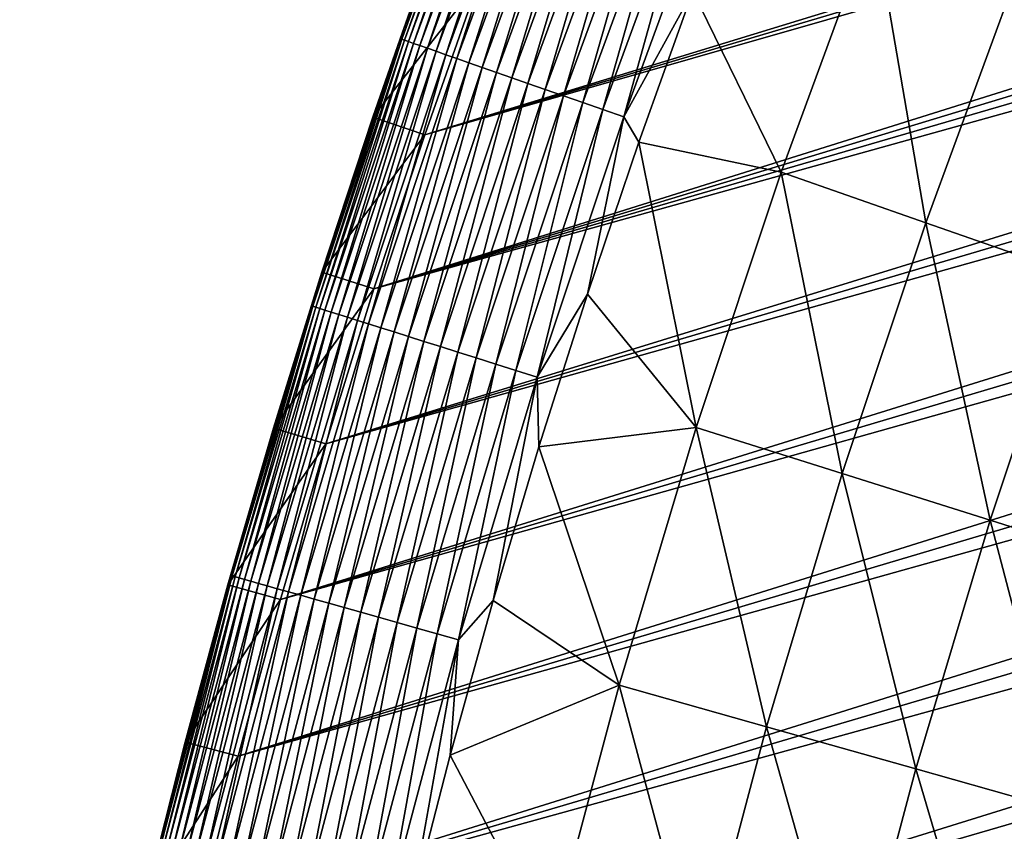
# Model space of a CAD drawing. Header units: millimetres. Extents: x -50 to 50, y -50 to 50.
# Tile 69 of 256: x -49.3 to -43.9, y 12.2 to 16.6. Entities that reach past the tile are written whole.
import ezdxf

# ---------------------------------------------------------------- set-up
doc = ezdxf.new("R2010")
doc.units = ezdxf.units.MM
doc.header["$LTSCALE"] = 65.185185
for name, color, linetype in [('36', 7, 'CONTINUOUS'), ('39', 7, 'CONTINUOUS'), ('40', 7, 'CONTINUOUS'), ('42', 7, 'CONTINUOUS'), ('44', 7, 'CONTINUOUS')]:
    doc.layers.add(name, color=color, linetype=linetype)

msp = doc.modelspace()

# ---------------------------------------------------------------- linework, layer by layer
at = {"layer": '36', "color": 15, "linetype": 'Continuous', "true_color": 0xaf503c}
for points in [[(-45.1093, 15.7935, -0.4273), (-45.5925, 16.7827, 0.23), (-44.6016, 17.1751, -0.4273), (-45.1093, 15.7935, -0.4273)], [(-45.1093, 15.7935, -0.4273), (-44.6016, 17.1751, -0.4273), (-44.318, 15.5165, -1.106), (-45.1093, 15.7935, -0.4273)], [(-44.318, 15.5165, -1.106), (-44.6016, 17.1751, -0.4273), (-43.8192, 16.8738, -1.106), (-44.318, 15.5165, -1.106)], [(-44.318, 15.5165, -1.106), (-43.8192, 16.8738, -1.106), (-43.5176, 15.2363, -1.7726), (-44.318, 15.5165, -1.106)], [(-45.8881, 15.9568, 0.23), (-45.5925, 16.7827, 0.23), (-45.1093, 15.7935, -0.4273), (-45.8881, 15.9568, 0.23)], [(-46.1686, 15.1258, 0.23), (-45.8881, 15.9568, 0.23), (-45.5742, 14.3969, -0.4273), (-46.1686, 15.1258, 0.23)], [(-45.5742, 14.3969, -0.4273), (-45.8881, 15.9568, 0.23), (-45.1093, 15.7935, -0.4273), (-45.5742, 14.3969, -0.4273)], [(-45.5742, 14.3969, -0.4273), (-45.1093, 15.7935, -0.4273), (-44.7747, 14.1444, -1.106), (-45.5742, 14.3969, -0.4273)], [(-44.7747, 14.1444, -1.106), (-45.1093, 15.7935, -0.4273), (-44.318, 15.5165, -1.106), (-44.7747, 14.1444, -1.106)], [(-44.7747, 14.1444, -1.106), (-44.318, 15.5165, -1.106), (-43.9661, 13.889, -1.7726), (-44.7747, 14.1444, -1.106)], [(-43.9661, 13.889, -1.7726), (-44.318, 15.5165, -1.106), (-43.5176, 15.2363, -1.7726), (-43.9661, 13.889, -1.7726)], [(-43.9661, 13.889, -1.7726), (-43.5176, 15.2363, -1.7726), (-43.1484, 13.6307, -2.4271), (-43.9661, 13.889, -1.7726)], [(-46.4341, 14.2899, 0.23), (-46.1686, 15.1258, 0.23), (-45.5742, 14.3969, -0.4273), (-46.4341, 14.2899, 0.23)], [(-45.9959, 12.9867, -0.4273), (-46.4341, 14.2899, 0.23), (-45.5742, 14.3969, -0.4273), (-45.9959, 12.9867, -0.4273)], [(-45.9959, 12.9867, -0.4273), (-45.5742, 14.3969, -0.4273), (-45.189, 12.759, -1.106), (-45.9959, 12.9867, -0.4273)], [(-45.189, 12.759, -1.106), (-45.5742, 14.3969, -0.4273), (-44.7747, 14.1444, -1.106), (-45.189, 12.759, -1.106)], [(-46.6845, 13.4492, 0.23), (-46.4341, 14.2899, 0.23), (-45.9959, 12.9867, -0.4273), (-46.6845, 13.4492, 0.23)], [(-45.189, 12.759, -1.106), (-44.7747, 14.1444, -1.106), (-44.3729, 12.5286, -1.7726), (-45.189, 12.759, -1.106)], [(-44.3729, 12.5286, -1.7726), (-44.7747, 14.1444, -1.106), (-43.9661, 13.889, -1.7726), (-44.3729, 12.5286, -1.7726)], [(-44.3729, 12.5286, -1.7726), (-43.9661, 13.889, -1.7726), (-43.5476, 12.2956, -2.4271), (-44.3729, 12.5286, -1.7726)], [(-43.5476, 12.2956, -2.4271), (-43.9661, 13.889, -1.7726), (-43.1484, 13.6307, -2.4271), (-43.5476, 12.2956, -2.4271)], [(-46.9197, 12.6042, 0.23), (-46.6845, 13.4492, 0.23), (-45.9959, 12.9867, -0.4273), (-46.9197, 12.6042, 0.23)], [(-46.3739, 11.5642, -0.4273), (-46.9197, 12.6042, 0.23), (-45.9959, 12.9867, -0.4273), (-46.3739, 11.5642, -0.4273)], [(-46.3739, 11.5642, -0.4273), (-45.9959, 12.9867, -0.4273), (-45.5604, 11.3614, -1.106), (-46.3739, 11.5642, -0.4273)], [(-45.5604, 11.3614, -1.106), (-45.9959, 12.9867, -0.4273), (-45.189, 12.759, -1.106), (-45.5604, 11.3614, -1.106)], [(-45.5604, 11.3614, -1.106), (-45.189, 12.759, -1.106), (-44.7376, 11.1562, -1.7726), (-45.5604, 11.3614, -1.106)], [(-44.7376, 11.1562, -1.7726), (-45.189, 12.759, -1.106), (-44.3729, 12.5286, -1.7726), (-44.7376, 11.1562, -1.7726)], [(-47.1395, 11.7551, 0.23), (-46.9197, 12.6042, 0.23), (-46.3739, 11.5642, -0.4273), (-47.1395, 11.7551, 0.23)], [(-44.7376, 11.1562, -1.7726), (-44.3729, 12.5286, -1.7726), (-43.9055, 10.9488, -2.4271), (-44.7376, 11.1562, -1.7726)], [(-43.9055, 10.9488, -2.4271), (-44.3729, 12.5286, -1.7726), (-43.5476, 12.2956, -2.4271), (-43.9055, 10.9488, -2.4271)], [(-43.0645, 10.7391, -3.0691), (-43.9055, 10.9488, -2.4271), (-43.5476, 12.2956, -2.4271), (-43.0645, 10.7391, -3.0691)]]:
    msp.add_3dface(points, dxfattribs=at)
at = {"layer": '39', "color": 15, "linetype": 'Continuous', "true_color": 0xaf503c}
for points in [[(-18.817, 24.6403, 4.5), (-47.0587, 15.9968, 4.5), (-19.369, 24.2088, 4.5), (-18.817, 24.6403, 4.5)], [(-46.7657, 16.8341, 4.5), (-47.0587, 15.9968, 4.5), (-18.817, 24.6403, 4.5), (-46.7657, 16.8341, 4.5)], [(-19.369, 24.2088, 4.5), (-47.0587, 15.9968, 4.5), (-19.9111, 23.7649, 4.5), (-19.369, 24.2088, 4.5)], [(-19.9111, 23.7649, 4.5), (-47.3367, 15.1543, 4.5), (-20.443, 23.309, 4.5), (-19.9111, 23.7649, 4.5)], [(-47.0587, 15.9968, 4.5), (-47.3367, 15.1543, 4.5), (-19.9111, 23.7649, 4.5), (-47.0587, 15.9968, 4.5)], [(-20.443, 23.309, 4.5), (-47.3367, 15.1543, 4.5), (-20.9645, 22.841, 4.5), (-20.443, 23.309, 4.5)], [(-20.9645, 22.841, 4.5), (-47.3367, 15.1543, 4.5), (-21.4753, 22.3615, 4.5), (-20.9645, 22.841, 4.5)], [(-21.4753, 22.3615, 4.5), (-47.5995, 14.307, 4.5), (-21.9751, 21.8705, 4.5), (-21.4753, 22.3615, 4.5)], [(-47.3367, 15.1543, 4.5), (-47.5995, 14.307, 4.5), (-21.4753, 22.3615, 4.5), (-47.3367, 15.1543, 4.5)], [(-21.9751, 21.8705, 4.5), (-47.5995, 14.307, 4.5), (-22.4637, 21.3683, 4.5), (-21.9751, 21.8705, 4.5)], [(-22.4637, 21.3683, 4.5), (-47.8473, 13.4551, 4.5), (-22.9408, 20.8553, 4.5), (-22.4637, 21.3683, 4.5)], [(-47.5995, 14.307, 4.5), (-47.8473, 13.4551, 4.5), (-22.4637, 21.3683, 4.5), (-47.5995, 14.307, 4.5)], [(-22.9408, 20.8553, 4.5), (-47.8473, 13.4551, 4.5), (-23.4062, 20.3315, 4.5), (-22.9408, 20.8553, 4.5)], [(-23.4062, 20.3315, 4.5), (-48.0798, 12.5991, 4.5), (-23.8597, 19.7975, 4.5), (-23.4062, 20.3315, 4.5)], [(-47.8473, 13.4551, 4.5), (-48.0798, 12.5991, 4.5), (-23.4062, 20.3315, 4.5), (-47.8473, 13.4551, 4.5)], [(-23.8597, 19.7975, 4.5), (-48.0798, 12.5991, 4.5), (-24.301, 19.2532, 4.5), (-23.8597, 19.7975, 4.5)], [(-24.301, 19.2532, 4.5), (-48.297, 11.7389, 4.5), (-24.7298, 18.6992, 4.5), (-24.301, 19.2532, 4.5)], [(-48.0798, 12.5991, 4.5), (-48.297, 11.7389, 4.5), (-24.301, 19.2532, 4.5), (-48.0798, 12.5991, 4.5)], [(-24.7298, 18.6992, 4.5), (-48.297, 11.7389, 4.5), (-25.146, 18.1356, 4.5), (-24.7298, 18.6992, 4.5)], [(-25.146, 18.1356, 4.5), (-48.4987, 10.8751, 4.5), (-25.5494, 17.5628, 4.5), (-25.146, 18.1356, 4.5)], [(-48.297, 11.7389, 4.5), (-48.4987, 10.8751, 4.5), (-25.146, 18.1356, 4.5), (-48.297, 11.7389, 4.5)], [(-25.5494, 17.5628, 4.5), (-48.4987, 10.8751, 4.5), (-25.9397, 16.9809, 4.5), (-25.5494, 17.5628, 4.5)], [(-25.9397, 16.9809, 4.5), (-48.6851, 10.0077, 4.5), (-26.3168, 16.3904, 4.5), (-25.9397, 16.9809, 4.5)], [(-48.4987, 10.8751, 4.5), (-48.6851, 10.0077, 4.5), (-25.9397, 16.9809, 4.5), (-48.4987, 10.8751, 4.5)], [(-26.3168, 16.3904, 4.5), (-48.8559, 9.1372, 4.5), (-26.6804, 15.7916, 4.5), (-26.3168, 16.3904, 4.5)], [(-48.6851, 10.0077, 4.5), (-48.8559, 9.1372, 4.5), (-26.3168, 16.3904, 4.5), (-48.6851, 10.0077, 4.5)], [(-26.6804, 15.7916, 4.5), (-48.8559, 9.1372, 4.5), (-27.0304, 15.1846, 4.5), (-26.6804, 15.7916, 4.5)], [(-27.0304, 15.1846, 4.5), (-49.0112, 8.2637, 4.5), (-27.3666, 14.5699, 4.5), (-27.0304, 15.1846, 4.5)], [(-48.8559, 9.1372, 4.5), (-49.0112, 8.2637, 4.5), (-27.0304, 15.1846, 4.5), (-48.8559, 9.1372, 4.5)], [(-27.3666, 14.5699, 4.5), (-49.0112, 8.2637, 4.5), (-27.6889, 13.9477, 4.5), (-27.3666, 14.5699, 4.5)], [(-27.6889, 13.9477, 4.5), (-49.1508, 7.3877, 4.5), (-27.9969, 13.3185, 4.5), (-27.6889, 13.9477, 4.5)], [(-49.0112, 8.2637, 4.5), (-49.1508, 7.3877, 4.5), (-27.6889, 13.9477, 4.5), (-49.0112, 8.2637, 4.5)], [(-27.9969, 13.3185, 4.5), (-49.2748, 6.5092, 4.5), (-28.2907, 12.6824, 4.5), (-27.9969, 13.3185, 4.5)], [(-49.1508, 7.3877, 4.5), (-49.2748, 6.5092, 4.5), (-27.9969, 13.3185, 4.5), (-49.1508, 7.3877, 4.5)], [(-28.2907, 12.6824, 4.5), (-49.2748, 6.5092, 4.5), (-28.5701, 12.0399, 4.5), (-28.2907, 12.6824, 4.5)]]:
    msp.add_3dface(points, dxfattribs=at)
at = {"layer": '40', "color": 15, "linetype": 'Continuous', "true_color": 0xaf503c}
for points in [[(-47.3427, 16.0933, 3.33), (-47.048, 16.9357, 4.2), (-47.048, 16.9357, 3.33), (-47.3427, 16.0933, 3.33)], [(-47.3427, 16.0933, 4.2), (-47.048, 16.9357, 4.2), (-47.3427, 16.0933, 3.33), (-47.3427, 16.0933, 4.2)], [(-47.6224, 15.2458, 3.33), (-47.3427, 16.0933, 4.2), (-47.3427, 16.0933, 3.33), (-47.6224, 15.2458, 3.33)], [(-47.6224, 15.2458, 4.2), (-47.3427, 16.0933, 4.2), (-47.6224, 15.2458, 3.33), (-47.6224, 15.2458, 4.2)], [(-47.8869, 14.3934, 3.33), (-47.6224, 15.2458, 4.2), (-47.6224, 15.2458, 3.33), (-47.8869, 14.3934, 3.33)], [(-47.8869, 14.3934, 4.2), (-47.6224, 15.2458, 4.2), (-47.8869, 14.3934, 3.33), (-47.8869, 14.3934, 4.2)], [(-48.1361, 13.5364, 3.33), (-47.8869, 14.3934, 4.2), (-47.8869, 14.3934, 3.33), (-48.1361, 13.5364, 3.33)], [(-48.1361, 13.5364, 4.2), (-47.8869, 14.3934, 4.2), (-48.1361, 13.5364, 3.33), (-48.1361, 13.5364, 4.2)], [(-48.37, 12.6751, 3.33), (-48.1361, 13.5364, 4.2), (-48.1361, 13.5364, 3.33), (-48.37, 12.6751, 3.33)], [(-48.37, 12.6751, 4.2), (-48.1361, 13.5364, 4.2), (-48.37, 12.6751, 3.33), (-48.37, 12.6751, 4.2)], [(-48.5885, 11.8098, 3.33), (-48.37, 12.6751, 4.2), (-48.37, 12.6751, 3.33), (-48.5885, 11.8098, 3.33)], [(-48.5885, 11.8098, 4.2), (-48.37, 12.6751, 4.2), (-48.5885, 11.8098, 3.33), (-48.5885, 11.8098, 4.2)]]:
    msp.add_3dface(points, dxfattribs=at)
at = {"layer": '42', "color": 15, "linetype": 'Continuous', "true_color": 0xaf503c}
for points in [[(-46.6615, 17.9682, 3.1623), (-47.1843, 16.5199, 2.9946), (-47.1926, 16.5228, 3.1623), (-46.6615, 17.9682, 3.1623)], [(-46.7382, 17.7727, 3.33), (-46.6615, 17.9682, 3.1623), (-47.1926, 16.5228, 3.1623), (-46.7382, 17.7727, 3.33)], [(-46.6533, 17.9651, 2.9946), (-47.1843, 16.5199, 2.9946), (-46.6615, 17.9682, 3.1623), (-46.6533, 17.9651, 2.9946)], [(-46.6533, 17.9651, 2.9946), (-47.1694, 16.5147, 2.8275), (-47.1843, 16.5199, 2.9946), (-46.6533, 17.9651, 2.9946)], [(-46.6385, 17.9594, 2.8275), (-47.1694, 16.5147, 2.8275), (-46.6533, 17.9651, 2.9946), (-46.6385, 17.9594, 2.8275)], [(-46.6385, 17.9594, 2.8275), (-47.1479, 16.5072, 2.6612), (-47.1694, 16.5147, 2.8275), (-46.6385, 17.9594, 2.8275)], [(-46.6172, 17.9512, 2.6612), (-47.1479, 16.5072, 2.6612), (-46.6385, 17.9594, 2.8275), (-46.6172, 17.9512, 2.6612)], [(-46.6172, 17.9512, 2.6612), (-47.1197, 16.4973, 2.496), (-47.1479, 16.5072, 2.6612), (-46.6172, 17.9512, 2.6612)], [(-46.5894, 17.9405, 2.496), (-47.1197, 16.4973, 2.496), (-46.6172, 17.9512, 2.6612), (-46.5894, 17.9405, 2.496)], [(-46.5894, 17.9405, 2.496), (-47.0851, 16.4852, 2.3321), (-47.1197, 16.4973, 2.496), (-46.5894, 17.9405, 2.496)], [(-46.5552, 17.9273, 2.3321), (-47.0851, 16.4852, 2.3321), (-46.5894, 17.9405, 2.496), (-46.5552, 17.9273, 2.3321)], [(-46.5552, 17.9273, 2.3321), (-47.0441, 16.4708, 2.17), (-47.0851, 16.4852, 2.3321), (-46.5552, 17.9273, 2.3321)], [(-46.5146, 17.9117, 2.17), (-47.0441, 16.4708, 2.17), (-46.5552, 17.9273, 2.3321), (-46.5146, 17.9117, 2.17)], [(-46.5146, 17.9117, 2.17), (-46.9966, 16.4542, 2.0098), (-47.0441, 16.4708, 2.17), (-46.5146, 17.9117, 2.17)], [(-46.4677, 17.8936, 2.0098), (-46.9966, 16.4542, 2.0098), (-46.5146, 17.9117, 2.17), (-46.4677, 17.8936, 2.0098)], [(-46.4677, 17.8936, 2.0098), (-46.9429, 16.4354, 1.8519), (-46.9966, 16.4542, 2.0098), (-46.4677, 17.8936, 2.0098)], [(-46.4146, 17.8731, 1.8519), (-46.9429, 16.4354, 1.8519), (-46.4677, 17.8936, 2.0098), (-46.4146, 17.8731, 1.8519)], [(-46.4146, 17.8731, 1.8519), (-46.8829, 16.4144, 1.6965), (-46.9429, 16.4354, 1.8519), (-46.4146, 17.8731, 1.8519)], [(-46.3553, 17.8503, 1.6965), (-46.8829, 16.4144, 1.6965), (-46.4146, 17.8731, 1.8519), (-46.3553, 17.8503, 1.6965)], [(-46.3553, 17.8503, 1.6965), (-46.8169, 16.3913, 1.5439), (-46.8829, 16.4144, 1.6965), (-46.3553, 17.8503, 1.6965)], [(-46.29, 17.8252, 1.5439), (-46.8169, 16.3913, 1.5439), (-46.3553, 17.8503, 1.6965), (-46.29, 17.8252, 1.5439)], [(-46.29, 17.8252, 1.5439), (-46.7448, 16.3661, 1.3943), (-46.8169, 16.3913, 1.5439), (-46.29, 17.8252, 1.5439)], [(-46.2188, 17.7977, 1.3943), (-46.7448, 16.3661, 1.3943), (-46.29, 17.8252, 1.5439), (-46.2188, 17.7977, 1.3943)], [(-46.2188, 17.7977, 1.3943), (-46.667, 16.3388, 1.2481), (-46.7448, 16.3661, 1.3943), (-46.2188, 17.7977, 1.3943)], [(-46.1418, 17.7681, 1.2481), (-46.667, 16.3388, 1.2481), (-46.2188, 17.7977, 1.3943), (-46.1418, 17.7681, 1.2481)], [(-47.048, 16.9357, 3.33), (-46.7382, 17.7727, 3.33), (-47.1926, 16.5228, 3.1623), (-47.048, 16.9357, 3.33)], [(-46.1418, 17.7681, 1.2481), (-46.5834, 16.3095, 1.1055), (-46.667, 16.3388, 1.2481), (-46.1418, 17.7681, 1.2481)], [(-46.0591, 17.7363, 1.1055), (-46.5834, 16.3095, 1.1055), (-46.1418, 17.7681, 1.2481), (-46.0591, 17.7363, 1.1055)], [(-46.0591, 17.7363, 1.1055), (-46.4942, 16.2783, 0.9667), (-46.5834, 16.3095, 1.1055), (-46.0591, 17.7363, 1.1055)], [(-45.9709, 17.7023, 0.9667), (-46.4942, 16.2783, 0.9667), (-46.0591, 17.7363, 1.1055), (-45.9709, 17.7023, 0.9667)], [(-45.9709, 17.7023, 0.9667), (-46.3996, 16.2452, 0.832), (-46.4942, 16.2783, 0.9667), (-45.9709, 17.7023, 0.9667)], [(-45.8774, 17.6663, 0.832), (-46.3996, 16.2452, 0.832), (-45.9709, 17.7023, 0.9667), (-45.8774, 17.6663, 0.832)], [(-45.8774, 17.6663, 0.832), (-46.2998, 16.2103, 0.7017), (-46.3996, 16.2452, 0.832), (-45.8774, 17.6663, 0.832)], [(-45.7787, 17.6283, 0.7017), (-46.2998, 16.2103, 0.7017), (-45.8774, 17.6663, 0.832), (-45.7787, 17.6283, 0.7017)], [(-45.7787, 17.6283, 0.7017), (-46.1949, 16.1735, 0.5758), (-46.2998, 16.2103, 0.7017), (-45.7787, 17.6283, 0.7017)], [(-45.675, 17.5884, 0.5758), (-46.1949, 16.1735, 0.5758), (-45.7787, 17.6283, 0.7017), (-45.675, 17.5884, 0.5758)], [(-45.675, 17.5884, 0.5758), (-46.0851, 16.1351, 0.4548), (-46.1949, 16.1735, 0.5758), (-45.675, 17.5884, 0.5758)], [(-45.5664, 17.5466, 0.4548), (-46.0851, 16.1351, 0.4548), (-45.675, 17.5884, 0.5758), (-45.5664, 17.5466, 0.4548)], [(-45.5664, 17.5466, 0.4548), (-45.9706, 16.095, 0.3387), (-46.0851, 16.1351, 0.4548), (-45.5664, 17.5466, 0.4548)], [(-45.4533, 17.503, 0.3387), (-45.9706, 16.095, 0.3387), (-45.5664, 17.5466, 0.4548), (-45.4533, 17.503, 0.3387)], [(-45.4533, 17.503, 0.3387), (-45.5925, 16.7827, 0.23), (-45.9706, 16.095, 0.3387), (-45.4533, 17.503, 0.3387)], [(-47.3427, 16.0933, 3.33), (-47.048, 16.9357, 3.33), (-47.1926, 16.5228, 3.1623), (-47.3427, 16.0933, 3.33)], [(-45.5925, 16.7827, 0.23), (-45.8881, 15.9568, 0.23), (-45.9706, 16.095, 0.3387), (-45.5925, 16.7827, 0.23)], [(-47.1926, 16.5228, 3.1623), (-47.6706, 15.0591, 2.9946), (-47.679, 15.0618, 3.1623), (-47.1926, 16.5228, 3.1623)], [(-47.3427, 16.0933, 3.33), (-47.1926, 16.5228, 3.1623), (-47.679, 15.0618, 3.1623), (-47.3427, 16.0933, 3.33)], [(-47.1843, 16.5199, 2.9946), (-47.6706, 15.0591, 2.9946), (-47.1926, 16.5228, 3.1623), (-47.1843, 16.5199, 2.9946)], [(-47.1843, 16.5199, 2.9946), (-47.6555, 15.0544, 2.8275), (-47.6706, 15.0591, 2.9946), (-47.1843, 16.5199, 2.9946)], [(-47.1694, 16.5147, 2.8275), (-47.6555, 15.0544, 2.8275), (-47.1843, 16.5199, 2.9946), (-47.1694, 16.5147, 2.8275)], [(-47.1694, 16.5147, 2.8275), (-47.6338, 15.0475, 2.6612), (-47.6555, 15.0544, 2.8275), (-47.1694, 16.5147, 2.8275)], [(-47.1479, 16.5072, 2.6612), (-47.6338, 15.0475, 2.6612), (-47.1694, 16.5147, 2.8275), (-47.1479, 16.5072, 2.6612)], [(-47.1479, 16.5072, 2.6612), (-47.6054, 15.0385, 2.496), (-47.6338, 15.0475, 2.6612), (-47.1479, 16.5072, 2.6612)], [(-47.1197, 16.4973, 2.496), (-47.6054, 15.0385, 2.496), (-47.1479, 16.5072, 2.6612), (-47.1197, 16.4973, 2.496)], [(-47.1197, 16.4973, 2.496), (-47.5704, 15.0275, 2.3321), (-47.6054, 15.0385, 2.496), (-47.1197, 16.4973, 2.496)], [(-47.0851, 16.4852, 2.3321), (-47.5704, 15.0275, 2.3321), (-47.1197, 16.4973, 2.496), (-47.0851, 16.4852, 2.3321)], [(-47.0851, 16.4852, 2.3321), (-47.5289, 15.0144, 2.17), (-47.5704, 15.0275, 2.3321), (-47.0851, 16.4852, 2.3321)], [(-47.0441, 16.4708, 2.17), (-47.5289, 15.0144, 2.17), (-47.0851, 16.4852, 2.3321), (-47.0441, 16.4708, 2.17)], [(-47.0441, 16.4708, 2.17), (-47.481, 14.9992, 2.0098), (-47.5289, 15.0144, 2.17), (-47.0441, 16.4708, 2.17)], [(-46.9966, 16.4542, 2.0098), (-47.481, 14.9992, 2.0098), (-47.0441, 16.4708, 2.17), (-46.9966, 16.4542, 2.0098)], [(-46.9966, 16.4542, 2.0098), (-47.4267, 14.9821, 1.8519), (-47.481, 14.9992, 2.0098), (-46.9966, 16.4542, 2.0098)], [(-46.9429, 16.4354, 1.8519), (-47.4267, 14.9821, 1.8519), (-46.9966, 16.4542, 2.0098), (-46.9429, 16.4354, 1.8519)], [(-46.9429, 16.4354, 1.8519), (-47.3661, 14.9629, 1.6965), (-47.4267, 14.9821, 1.8519), (-46.9429, 16.4354, 1.8519)], [(-46.8829, 16.4144, 1.6965), (-47.3661, 14.9629, 1.6965), (-46.9429, 16.4354, 1.8519), (-46.8829, 16.4144, 1.6965)], [(-46.8829, 16.4144, 1.6965), (-47.2994, 14.9419, 1.5439), (-47.3661, 14.9629, 1.6965), (-46.8829, 16.4144, 1.6965)], [(-46.8169, 16.3913, 1.5439), (-47.2994, 14.9419, 1.5439), (-46.8829, 16.4144, 1.6965), (-46.8169, 16.3913, 1.5439)], [(-46.8169, 16.3913, 1.5439), (-47.2266, 14.9189, 1.3943), (-47.2994, 14.9419, 1.5439), (-46.8169, 16.3913, 1.5439)], [(-46.7448, 16.3661, 1.3943), (-47.2266, 14.9189, 1.3943), (-46.8169, 16.3913, 1.5439), (-46.7448, 16.3661, 1.3943)], [(-46.7448, 16.3661, 1.3943), (-47.1479, 14.894, 1.2481), (-47.2266, 14.9189, 1.3943), (-46.7448, 16.3661, 1.3943)], [(-46.667, 16.3388, 1.2481), (-47.1479, 14.894, 1.2481), (-46.7448, 16.3661, 1.3943), (-46.667, 16.3388, 1.2481)], [(-46.667, 16.3388, 1.2481), (-47.0635, 14.8673, 1.1055), (-47.1479, 14.894, 1.2481), (-46.667, 16.3388, 1.2481)], [(-46.5834, 16.3095, 1.1055), (-47.0635, 14.8673, 1.1055), (-46.667, 16.3388, 1.2481), (-46.5834, 16.3095, 1.1055)], [(-46.5834, 16.3095, 1.1055), (-46.9734, 14.8389, 0.9667), (-47.0635, 14.8673, 1.1055), (-46.5834, 16.3095, 1.1055)], [(-46.4942, 16.2783, 0.9667), (-46.9734, 14.8389, 0.9667), (-46.5834, 16.3095, 1.1055), (-46.4942, 16.2783, 0.9667)], [(-46.4942, 16.2783, 0.9667), (-46.8778, 14.8087, 0.832), (-46.9734, 14.8389, 0.9667), (-46.4942, 16.2783, 0.9667)], [(-46.3996, 16.2452, 0.832), (-46.8778, 14.8087, 0.832), (-46.4942, 16.2783, 0.9667), (-46.3996, 16.2452, 0.832)], [(-46.3996, 16.2452, 0.832), (-46.777, 14.7769, 0.7017), (-46.8778, 14.8087, 0.832), (-46.3996, 16.2452, 0.832)], [(-46.2998, 16.2103, 0.7017), (-46.777, 14.7769, 0.7017), (-46.3996, 16.2452, 0.832), (-46.2998, 16.2103, 0.7017)], [(-46.2998, 16.2103, 0.7017), (-46.671, 14.7434, 0.5758), (-46.777, 14.7769, 0.7017), (-46.2998, 16.2103, 0.7017)], [(-46.1949, 16.1735, 0.5758), (-46.671, 14.7434, 0.5758), (-46.2998, 16.2103, 0.7017), (-46.1949, 16.1735, 0.5758)], [(-46.1949, 16.1735, 0.5758), (-46.5601, 14.7083, 0.4548), (-46.671, 14.7434, 0.5758), (-46.1949, 16.1735, 0.5758)], [(-46.0851, 16.1351, 0.4548), (-46.5601, 14.7083, 0.4548), (-46.1949, 16.1735, 0.5758), (-46.0851, 16.1351, 0.4548)], [(-46.0851, 16.1351, 0.4548), (-46.4444, 14.6718, 0.3387), (-46.5601, 14.7083, 0.4548), (-46.0851, 16.1351, 0.4548)], [(-45.9706, 16.095, 0.3387), (-46.4444, 14.6718, 0.3387), (-46.0851, 16.1351, 0.4548), (-45.9706, 16.095, 0.3387)], [(-47.6224, 15.2458, 3.33), (-47.3427, 16.0933, 3.33), (-47.679, 15.0618, 3.1623), (-47.6224, 15.2458, 3.33)], [(-45.9706, 16.095, 0.3387), (-46.1686, 15.1258, 0.23), (-46.4444, 14.6718, 0.3387), (-45.9706, 16.095, 0.3387)], [(-45.8881, 15.9568, 0.23), (-46.1686, 15.1258, 0.23), (-45.9706, 16.095, 0.3387), (-45.8881, 15.9568, 0.23)], [(-47.8869, 14.3934, 3.33), (-47.6224, 15.2458, 3.33), (-47.679, 15.0618, 3.1623), (-47.8869, 14.3934, 3.33)], [(-46.1686, 15.1258, 0.23), (-46.4341, 14.2899, 0.23), (-46.4444, 14.6718, 0.3387), (-46.1686, 15.1258, 0.23)], [(-47.679, 15.0618, 3.1623), (-48.1117, 13.584, 2.9946), (-48.1201, 13.5864, 3.1623), (-47.679, 15.0618, 3.1623)], [(-47.8869, 14.3934, 3.33), (-47.679, 15.0618, 3.1623), (-48.1201, 13.5864, 3.1623), (-47.8869, 14.3934, 3.33)], [(-47.6706, 15.0591, 2.9946), (-48.1117, 13.584, 2.9946), (-47.679, 15.0618, 3.1623), (-47.6706, 15.0591, 2.9946)], [(-47.6706, 15.0591, 2.9946), (-48.0964, 13.5797, 2.8275), (-48.1117, 13.584, 2.9946), (-47.6706, 15.0591, 2.9946)], [(-47.6555, 15.0544, 2.8275), (-48.0964, 13.5797, 2.8275), (-47.6706, 15.0591, 2.9946), (-47.6555, 15.0544, 2.8275)], [(-47.6555, 15.0544, 2.8275), (-48.0745, 13.5735, 2.6612), (-48.0964, 13.5797, 2.8275), (-47.6555, 15.0544, 2.8275)], [(-47.6338, 15.0475, 2.6612), (-48.0745, 13.5735, 2.6612), (-47.6555, 15.0544, 2.8275), (-47.6338, 15.0475, 2.6612)], [(-47.6338, 15.0475, 2.6612), (-48.0458, 13.5655, 2.496), (-48.0745, 13.5735, 2.6612), (-47.6338, 15.0475, 2.6612)], [(-47.6054, 15.0385, 2.496), (-48.0458, 13.5655, 2.496), (-47.6338, 15.0475, 2.6612), (-47.6054, 15.0385, 2.496)], [(-47.6054, 15.0385, 2.496), (-48.0105, 13.5555, 2.3321), (-48.0458, 13.5655, 2.496), (-47.6054, 15.0385, 2.496)], [(-47.5704, 15.0275, 2.3321), (-48.0105, 13.5555, 2.3321), (-47.6054, 15.0385, 2.496), (-47.5704, 15.0275, 2.3321)], [(-47.5704, 15.0275, 2.3321), (-47.9686, 13.5437, 2.17), (-48.0105, 13.5555, 2.3321), (-47.5704, 15.0275, 2.3321)], [(-47.5289, 15.0144, 2.17), (-47.9686, 13.5437, 2.17), (-47.5704, 15.0275, 2.3321), (-47.5289, 15.0144, 2.17)], [(-47.5289, 15.0144, 2.17), (-47.9203, 13.53, 2.0098), (-47.9686, 13.5437, 2.17), (-47.5289, 15.0144, 2.17)], [(-47.481, 14.9992, 2.0098), (-47.9203, 13.53, 2.0098), (-47.5289, 15.0144, 2.17), (-47.481, 14.9992, 2.0098)], [(-47.481, 14.9992, 2.0098), (-47.8655, 13.5145, 1.8519), (-47.9203, 13.53, 2.0098), (-47.481, 14.9992, 2.0098)], [(-47.4267, 14.9821, 1.8519), (-47.8655, 13.5145, 1.8519), (-47.481, 14.9992, 2.0098), (-47.4267, 14.9821, 1.8519)], [(-47.4267, 14.9821, 1.8519), (-47.8043, 13.4973, 1.6965), (-47.8655, 13.5145, 1.8519), (-47.4267, 14.9821, 1.8519)], [(-47.3661, 14.9629, 1.6965), (-47.8043, 13.4973, 1.6965), (-47.4267, 14.9821, 1.8519), (-47.3661, 14.9629, 1.6965)], [(-47.3661, 14.9629, 1.6965), (-47.737, 13.4783, 1.5439), (-47.8043, 13.4973, 1.6965), (-47.3661, 14.9629, 1.6965)], [(-47.2994, 14.9419, 1.5439), (-47.737, 13.4783, 1.5439), (-47.3661, 14.9629, 1.6965), (-47.2994, 14.9419, 1.5439)], [(-47.2994, 14.9419, 1.5439), (-47.6635, 13.4575, 1.3943), (-47.737, 13.4783, 1.5439), (-47.2994, 14.9419, 1.5439)], [(-47.2266, 14.9189, 1.3943), (-47.6635, 13.4575, 1.3943), (-47.2994, 14.9419, 1.5439), (-47.2266, 14.9189, 1.3943)], [(-47.2266, 14.9189, 1.3943), (-47.5841, 13.4351, 1.2481), (-47.6635, 13.4575, 1.3943), (-47.2266, 14.9189, 1.3943)], [(-47.1479, 14.894, 1.2481), (-47.5841, 13.4351, 1.2481), (-47.2266, 14.9189, 1.3943), (-47.1479, 14.894, 1.2481)], [(-47.1479, 14.894, 1.2481), (-47.4989, 13.4111, 1.1055), (-47.5841, 13.4351, 1.2481), (-47.1479, 14.894, 1.2481)], [(-47.0635, 14.8673, 1.1055), (-47.4989, 13.4111, 1.1055), (-47.1479, 14.894, 1.2481), (-47.0635, 14.8673, 1.1055)], [(-47.0635, 14.8673, 1.1055), (-47.408, 13.3854, 0.9667), (-47.4989, 13.4111, 1.1055), (-47.0635, 14.8673, 1.1055)], [(-46.9734, 14.8389, 0.9667), (-47.408, 13.3854, 0.9667), (-47.0635, 14.8673, 1.1055), (-46.9734, 14.8389, 0.9667)], [(-46.9734, 14.8389, 0.9667), (-47.3115, 13.3582, 0.832), (-47.408, 13.3854, 0.9667), (-46.9734, 14.8389, 0.9667)], [(-46.8778, 14.8087, 0.832), (-47.3115, 13.3582, 0.832), (-46.9734, 14.8389, 0.9667), (-46.8778, 14.8087, 0.832)], [(-46.8778, 14.8087, 0.832), (-47.2097, 13.3294, 0.7017), (-47.3115, 13.3582, 0.832), (-46.8778, 14.8087, 0.832)], [(-46.777, 14.7769, 0.7017), (-47.2097, 13.3294, 0.7017), (-46.8778, 14.8087, 0.832), (-46.777, 14.7769, 0.7017)], [(-46.777, 14.7769, 0.7017), (-47.1028, 13.2992, 0.5758), (-47.2097, 13.3294, 0.7017), (-46.777, 14.7769, 0.7017)], [(-46.671, 14.7434, 0.5758), (-47.1028, 13.2992, 0.5758), (-46.777, 14.7769, 0.7017), (-46.671, 14.7434, 0.5758)], [(-46.671, 14.7434, 0.5758), (-46.9908, 13.2676, 0.4548), (-47.1028, 13.2992, 0.5758), (-46.671, 14.7434, 0.5758)], [(-46.5601, 14.7083, 0.4548), (-46.9908, 13.2676, 0.4548), (-46.671, 14.7434, 0.5758), (-46.5601, 14.7083, 0.4548)], [(-46.5601, 14.7083, 0.4548), (-46.8741, 13.2347, 0.3387), (-46.9908, 13.2676, 0.4548), (-46.5601, 14.7083, 0.4548)], [(-46.4444, 14.6718, 0.3387), (-46.8741, 13.2347, 0.3387), (-46.5601, 14.7083, 0.4548), (-46.4444, 14.6718, 0.3387)], [(-46.4444, 14.6718, 0.3387), (-46.6845, 13.4492, 0.23), (-46.8741, 13.2347, 0.3387), (-46.4444, 14.6718, 0.3387)], [(-46.4341, 14.2899, 0.23), (-46.6845, 13.4492, 0.23), (-46.4444, 14.6718, 0.3387), (-46.4341, 14.2899, 0.23)], [(-48.1361, 13.5364, 3.33), (-47.8869, 14.3934, 3.33), (-48.1201, 13.5864, 3.1623), (-48.1361, 13.5364, 3.33)], [(-48.1201, 13.5864, 3.1623), (-48.5071, 12.0961, 2.9946), (-48.5156, 12.0982, 3.1623), (-48.1201, 13.5864, 3.1623)], [(-48.1361, 13.5364, 3.33), (-48.1201, 13.5864, 3.1623), (-48.5156, 12.0982, 3.1623), (-48.1361, 13.5364, 3.33)], [(-48.1117, 13.584, 2.9946), (-48.5071, 12.0961, 2.9946), (-48.1201, 13.5864, 3.1623), (-48.1117, 13.584, 2.9946)], [(-48.1117, 13.584, 2.9946), (-48.4917, 12.0923, 2.8275), (-48.5071, 12.0961, 2.9946), (-48.1117, 13.584, 2.9946)], [(-48.0964, 13.5797, 2.8275), (-48.4917, 12.0923, 2.8275), (-48.1117, 13.584, 2.9946), (-48.0964, 13.5797, 2.8275)], [(-48.0964, 13.5797, 2.8275), (-48.4696, 12.0867, 2.6612), (-48.4917, 12.0923, 2.8275), (-48.0964, 13.5797, 2.8275)], [(-48.0745, 13.5735, 2.6612), (-48.4696, 12.0867, 2.6612), (-48.0964, 13.5797, 2.8275), (-48.0745, 13.5735, 2.6612)], [(-48.37, 12.6751, 3.33), (-48.1361, 13.5364, 3.33), (-48.5156, 12.0982, 3.1623), (-48.37, 12.6751, 3.33)], [(-48.0745, 13.5735, 2.6612), (-48.4407, 12.0795, 2.496), (-48.4696, 12.0867, 2.6612), (-48.0745, 13.5735, 2.6612)], [(-48.0458, 13.5655, 2.496), (-48.4407, 12.0795, 2.496), (-48.0745, 13.5735, 2.6612), (-48.0458, 13.5655, 2.496)], [(-48.0458, 13.5655, 2.496), (-48.4051, 12.0707, 2.3321), (-48.4407, 12.0795, 2.496), (-48.0458, 13.5655, 2.496)], [(-48.0105, 13.5555, 2.3321), (-48.4051, 12.0707, 2.3321), (-48.0458, 13.5655, 2.496), (-48.0105, 13.5555, 2.3321)], [(-48.0105, 13.5555, 2.3321), (-48.3629, 12.0601, 2.17), (-48.4051, 12.0707, 2.3321), (-48.0105, 13.5555, 2.3321)], [(-47.9686, 13.5437, 2.17), (-48.3629, 12.0601, 2.17), (-48.0105, 13.5555, 2.3321), (-47.9686, 13.5437, 2.17)], [(-47.9686, 13.5437, 2.17), (-48.3141, 12.048, 2.0098), (-48.3629, 12.0601, 2.17), (-47.9686, 13.5437, 2.17)], [(-47.9203, 13.53, 2.0098), (-48.3141, 12.048, 2.0098), (-47.9686, 13.5437, 2.17), (-47.9203, 13.53, 2.0098)], [(-47.9203, 13.53, 2.0098), (-48.2589, 12.0342, 1.8519), (-48.3141, 12.048, 2.0098), (-47.9203, 13.53, 2.0098)], [(-47.8655, 13.5145, 1.8519), (-48.2589, 12.0342, 1.8519), (-47.9203, 13.53, 2.0098), (-47.8655, 13.5145, 1.8519)], [(-47.8655, 13.5145, 1.8519), (-48.1972, 12.0188, 1.6965), (-48.2589, 12.0342, 1.8519), (-47.8655, 13.5145, 1.8519)], [(-47.8043, 13.4973, 1.6965), (-48.1972, 12.0188, 1.6965), (-47.8655, 13.5145, 1.8519), (-47.8043, 13.4973, 1.6965)], [(-47.8043, 13.4973, 1.6965), (-48.1293, 12.0019, 1.5439), (-48.1972, 12.0188, 1.6965), (-47.8043, 13.4973, 1.6965)], [(-47.737, 13.4783, 1.5439), (-48.1293, 12.0019, 1.5439), (-47.8043, 13.4973, 1.6965), (-47.737, 13.4783, 1.5439)], [(-47.737, 13.4783, 1.5439), (-48.0553, 11.9834, 1.3943), (-48.1293, 12.0019, 1.5439), (-47.737, 13.4783, 1.5439)], [(-47.6635, 13.4575, 1.3943), (-48.0553, 11.9834, 1.3943), (-47.737, 13.4783, 1.5439), (-47.6635, 13.4575, 1.3943)], [(-47.6635, 13.4575, 1.3943), (-47.9752, 11.9635, 1.2481), (-48.0553, 11.9834, 1.3943), (-47.6635, 13.4575, 1.3943)], [(-47.5841, 13.4351, 1.2481), (-47.9752, 11.9635, 1.2481), (-47.6635, 13.4575, 1.3943), (-47.5841, 13.4351, 1.2481)], [(-47.5841, 13.4351, 1.2481), (-47.8893, 11.942, 1.1055), (-47.9752, 11.9635, 1.2481), (-47.5841, 13.4351, 1.2481)], [(-47.4989, 13.4111, 1.1055), (-47.8893, 11.942, 1.1055), (-47.5841, 13.4351, 1.2481), (-47.4989, 13.4111, 1.1055)], [(-46.6845, 13.4492, 0.23), (-46.9197, 12.6042, 0.23), (-46.8741, 13.2347, 0.3387), (-46.6845, 13.4492, 0.23)], [(-47.4989, 13.4111, 1.1055), (-47.7976, 11.9192, 0.9667), (-47.8893, 11.942, 1.1055), (-47.4989, 13.4111, 1.1055)], [(-47.408, 13.3854, 0.9667), (-47.7976, 11.9192, 0.9667), (-47.4989, 13.4111, 1.1055), (-47.408, 13.3854, 0.9667)], [(-47.408, 13.3854, 0.9667), (-47.7004, 11.8949, 0.832), (-47.7976, 11.9192, 0.9667), (-47.408, 13.3854, 0.9667)], [(-47.3115, 13.3582, 0.832), (-47.7004, 11.8949, 0.832), (-47.408, 13.3854, 0.9667), (-47.3115, 13.3582, 0.832)], [(-47.3115, 13.3582, 0.832), (-47.5978, 11.8694, 0.7017), (-47.7004, 11.8949, 0.832), (-47.3115, 13.3582, 0.832)], [(-47.2097, 13.3294, 0.7017), (-47.5978, 11.8694, 0.7017), (-47.3115, 13.3582, 0.832), (-47.2097, 13.3294, 0.7017)], [(-47.2097, 13.3294, 0.7017), (-47.4899, 11.8425, 0.5758), (-47.5978, 11.8694, 0.7017), (-47.2097, 13.3294, 0.7017)], [(-47.1028, 13.2992, 0.5758), (-47.4899, 11.8425, 0.5758), (-47.2097, 13.3294, 0.7017), (-47.1028, 13.2992, 0.5758)], [(-47.1028, 13.2992, 0.5758), (-47.3771, 11.8143, 0.4548), (-47.4899, 11.8425, 0.5758), (-47.1028, 13.2992, 0.5758)], [(-46.9908, 13.2676, 0.4548), (-47.3771, 11.8143, 0.4548), (-47.1028, 13.2992, 0.5758), (-46.9908, 13.2676, 0.4548)], [(-46.9908, 13.2676, 0.4548), (-47.2594, 11.785, 0.3387), (-47.3771, 11.8143, 0.4548), (-46.9908, 13.2676, 0.4548)], [(-46.8741, 13.2347, 0.3387), (-47.2594, 11.785, 0.3387), (-46.9908, 13.2676, 0.4548), (-46.8741, 13.2347, 0.3387)], [(-46.8741, 13.2347, 0.3387), (-47.1395, 11.7551, 0.23), (-47.2594, 11.785, 0.3387), (-46.8741, 13.2347, 0.3387)], [(-46.9197, 12.6042, 0.23), (-47.1395, 11.7551, 0.23), (-46.8741, 13.2347, 0.3387), (-46.9197, 12.6042, 0.23)], [(-48.5885, 11.8098, 3.33), (-48.37, 12.6751, 3.33), (-48.5156, 12.0982, 3.1623), (-48.5885, 11.8098, 3.33)]]:
    msp.add_3dface(points, dxfattribs=at)
at = {"layer": '44', "color": 15, "linetype": 'Continuous', "true_color": 0xaf503c}
for points in [[(-46.7657, 16.8341, 4.5), (-47.048, 16.9357, 4.2), (-47.3427, 16.0933, 4.2), (-46.7657, 16.8341, 4.5)], [(-47.0587, 15.9968, 4.5), (-46.7657, 16.8341, 4.5), (-47.3427, 16.0933, 4.2), (-47.0587, 15.9968, 4.5)], [(-47.0587, 15.9968, 4.5), (-47.3427, 16.0933, 4.2), (-47.6224, 15.2458, 4.2), (-47.0587, 15.9968, 4.5)], [(-47.3367, 15.1543, 4.5), (-47.0587, 15.9968, 4.5), (-47.6224, 15.2458, 4.2), (-47.3367, 15.1543, 4.5)], [(-47.3367, 15.1543, 4.5), (-47.6224, 15.2458, 4.2), (-47.8869, 14.3934, 4.2), (-47.3367, 15.1543, 4.5)], [(-47.5995, 14.307, 4.5), (-47.3367, 15.1543, 4.5), (-47.8869, 14.3934, 4.2), (-47.5995, 14.307, 4.5)], [(-47.5995, 14.307, 4.5), (-47.8869, 14.3934, 4.2), (-48.1361, 13.5364, 4.2), (-47.5995, 14.307, 4.5)], [(-47.8473, 13.4551, 4.5), (-47.5995, 14.307, 4.5), (-48.1361, 13.5364, 4.2), (-47.8473, 13.4551, 4.5)], [(-47.8473, 13.4551, 4.5), (-48.1361, 13.5364, 4.2), (-48.37, 12.6751, 4.2), (-47.8473, 13.4551, 4.5)], [(-48.0798, 12.5991, 4.5), (-47.8473, 13.4551, 4.5), (-48.37, 12.6751, 4.2), (-48.0798, 12.5991, 4.5)], [(-48.0798, 12.5991, 4.5), (-48.37, 12.6751, 4.2), (-48.5885, 11.8098, 4.2), (-48.0798, 12.5991, 4.5)], [(-48.297, 11.7389, 4.5), (-48.0798, 12.5991, 4.5), (-48.5885, 11.8098, 4.2), (-48.297, 11.7389, 4.5)]]:
    msp.add_3dface(points, dxfattribs=at)

doc.saveas('drawing.dxf')
